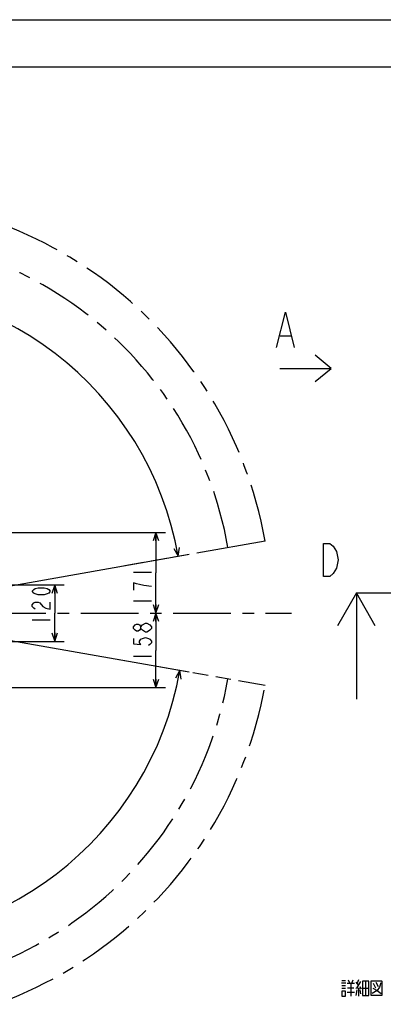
# Model space of a CAD drawing. Header units: millimetres. Extents: x 0 to 594, y 0 to 420.
# Tile 15 of 35: x 148 to 225, y 211 to 420. Entities that reach past the tile are written whole.
import ezdxf

# ---------------------------------------------------------------- set-up
doc = ezdxf.new("R2010")
doc.units = ezdxf.units.MM
doc.header["$LTSCALE"] = 32.67
doc.linetypes.add('CENTER', pattern=[0.6, 0.375, -0.075, 0.075, -0.075])
doc.linetypes.add('PHANTOM', pattern=[0.8, 0.45, -0.05, 0.1, -0.05, 0.1, -0.05])
doc.layers.get('0').update_dxf_attribs({"linetype": 'CONTINUOUS'})
for name, color, linetype in [('CRV', 7, 'CONTINUOUS'), ('DEFAULT_1', 7, 'CENTER'), ('DEFAULT_3', 7, 'PHANTOM'), ('DRA_ITEM', 7, 'CONTINUOUS'), ('DRIV_DIM', 7, 'CONTINUOUS'), ('PARAM_DIM', 7, 'CONTINUOUS')]:
    doc.layers.add(name, color=color, linetype=linetype)
doc.styles.get("Standard").update_dxf_attribs({"font": 'txt', "width": 0.8})
doc.dimstyles.new('DIMSTYLE_18', dxfattribs={"dimtxt": 3.8, "dimasz": 1.8, "dimexe": 0.18, "dimexo": 0.0625, "dimgap": 0.09, "dimtad": 1, "dimlfac": 10, "dimdsep": 46, "dimtxsty": 'STANDARD', "dimblk": 'OPEN', "dimblk1": 'OPEN', "dimblk2": 'OPEN', "dimcen": 0.09, "dimadec": 0, "dimazin": 0, "dimtp": 0.5, "dimtm": 0.5, "dimtfac": 1, "dimtofl": 0, "dimtmove": 0, "dimatfit": 3, "dimldrblk": 'OPEN', "dimfxl": 1, "dimtolj": 1, "dimarcsym": 0})
doc.dimstyles.new('DIMSTYLE_2', dxfattribs={"dimtxt": 3.8, "dimasz": 1.8, "dimexe": 0.18, "dimexo": 0.0625, "dimgap": 0.09, "dimtad": 1, "dimdec": 3, "dimlfac": 10, "dimdsep": 46, "dimtxsty": 'STANDARD', "dimblk": 'OPEN', "dimblk1": 'OPEN', "dimblk2": 'OPEN', "dimcen": 0.09, "dimadec": 0, "dimazin": 0, "dimtp": 0.001, "dimtm": 0.001, "dimtfac": 1, "dimtdec": 3, "dimtofl": 0, "dimtmove": 0, "dimatfit": 3, "dimldrblk": 'OPEN', "dimfxl": 1, "dimtolj": 1, "dimarcsym": 0})
doc.dimstyles.new('DIMSTYLE_3', dxfattribs={"dimtxt": 3.8, "dimasz": 1.8, "dimexe": 0.18, "dimexo": 0.0625, "dimgap": 0.09, "dimtad": 1, "dimdec": 0, "dimlfac": 10, "dimdsep": 46, "dimtxsty": 'STANDARD', "dimblk": 'OPEN', "dimblk1": 'OPEN', "dimblk2": 'OPEN', "dimcen": 0.09, "dimadec": 0, "dimazin": 0, "dimtfac": 1, "dimtdec": 0, "dimtofl": 0, "dimtmove": 0, "dimatfit": 3, "dimldrblk": 'OPEN', "dimfxl": 1, "dimtolj": 1, "dimarcsym": 0})

# ---------------------------------------------------------------- blocks, each defined once
blk = doc.blocks.new('_OPEN')
at = {"color": 0, "linetype": 'BYBLOCK'}
for p, q in [((0, 0), (-1, 0.34)), ((-1, -0.34), (0, 0)), ((-1, 0), (0, 0))]:
    blk.add_line(p, q, dxfattribs=at)
blk = doc.blocks.new('*D4')
at = {"layer": 'DRIV_DIM', "color": 2, "linetype": 'CONTINUOUS'}
for p, q in [((128.27, 300.09), (157.55, 300.09)), ((155.55, 300.09), (155.55, 294.09)), ((155.55, 288.09), (155.55, 294.09)), ((128.27, 288.09), (157.55, 288.09))]:
    blk.add_line(p, q, dxfattribs=at)
at = {"layer": 'DRIV_DIM', "color": 2, "linetype": 'CONTINUOUS', "xscale": 1.8, "yscale": 1.8, "zscale": 1.8}
for p, rotation in [((155.55, 300.09), 90), ((155.55, 288.09), 270)]:
    blk.add_blockref('_OPEN', p, dxfattribs=dict(at, rotation=rotation))
blk = doc.blocks.new('*D6')
at = {"layer": 'DRIV_DIM', "color": 2, "linetype": 'CONTINUOUS'}
for p, q in [((177.01, 294.09), (177.01, 286.19)), ((177.01, 278.29), (177.01, 286.19)), ((102.68, 278.29), (179.01, 278.29))]:
    blk.add_line(p, q, dxfattribs=at)
at = {"layer": 'DRIV_DIM', "color": 2, "linetype": 'CONTINUOUS', "xscale": 1.8, "yscale": 1.8, "zscale": 1.8}
for p, rotation in [((177.01, 294.09), 90), ((177.01, 278.29), 270)]:
    blk.add_blockref('_OPEN', p, dxfattribs=dict(at, rotation=rotation))
blk = doc.blocks.new('*D7')
at = {"layer": 'DRIV_DIM', "color": 2, "linetype": 'CONTINUOUS'}
for p, q in [((108.93, 311.21), (179.01, 311.21)), ((177.01, 311.21), (177.01, 302.65)), ((177.01, 294.09), (177.01, 302.65))]:
    blk.add_line(p, q, dxfattribs=at)
at = {"layer": 'DRIV_DIM', "color": 2, "linetype": 'CONTINUOUS', "xscale": 1.8, "yscale": 1.8, "zscale": 1.8}
for p, rotation in [((177.01, 311.21), 90), ((177.01, 294.09), 270)]:
    blk.add_blockref('_OPEN', p, dxfattribs=dict(at, rotation=rotation))
blk = doc.blocks.new('*D74')
at = {"layer": 'PARAM_DIM', "color": 2, "linetype": 'CONTINUOUS'}
for p, q in [((114.83, 294.35), (183.71, 306.5)), ((111.86, 294.09), (41.92, 294.09))]:
    blk.add_line(p, q, dxfattribs=at)
for points in [[(180.8, 307.8), (181.74, 306.15), (182.01, 308.03)], [(43.33, 295.9), (43.92, 294.09), (44.56, 295.88)]]:
    blk.add_lwpolyline(points, dxfattribs=at)
for start, end in [(10, 95), (95, 180)]:
    blk.add_arc((113.36, 294.09), 69.44, start, end, dxfattribs=at)
blk = doc.blocks.new('*D75')
at = {"layer": 'PARAM_DIM', "color": 2, "linetype": 'CONTINUOUS'}
for p, q in [((111.86, 294.09), (41.55, 294.09)), ((114.83, 293.83), (184.07, 281.62))]:
    blk.add_line(p, q, dxfattribs=at)
for points in [[(44.19, 292.3), (43.55, 294.09), (42.96, 292.28)], [(182.37, 280.09), (182.1, 281.97), (181.16, 280.32)]]:
    blk.add_lwpolyline(points, dxfattribs=at)
for start, end in [(180, 265), (265, 350)]:
    blk.add_arc((113.36, 294.09), 69.8, start, end, dxfattribs=at)

msp = doc.modelspace()

# ---------------------------------------------------------------- linework, layer by layer
at = {"color": 7, "linetype": 'CONTINUOUS'}
for p, q in [((12.37736, 420), (584.30102, 420)), ((10, 410), (584, 410)), ((219.50674, 298.38681), (219.50674, 278.85754))]:
    msp.add_line(p, q, dxfattribs=at)
at = {"color": 5, "linetype": 'CONTINUOUS'}
msp.add_line((219.50674, 278.85754), (219.50674, 275.85754), dxfattribs=at)
at = {"color": 7, "linetype": 'CONTINUOUS'}
for points in [[(214.60674, 308.30348), (215.30675, 307.1368), (215.65675, 305.38681), (215.30675, 303.63679), (214.95674, 303.05349), (214.60674, 302.47015), (213.90675, 301.8868), (212.50674, 301.8868), (212.50674, 308.88682)], [(212.50674, 308.88682), (213.90675, 308.88682), (214.60674, 308.30348)], [(223.50674, 291.38681), (219.50674, 298.38681), (215.50674, 291.38681)]]:
    msp.add_lwpolyline(points, dxfattribs=at)
at = {"layer": 'CRV', "color": 2, "linetype": 'PHANTOM'}
for p, q in [((200.13462, 309.39292), (170.43053, 304.15529)), ((168.7636, 284.32133), (200.13462, 278.78977))]:
    msp.add_line(p, q, dxfattribs=at)
at = {"layer": 'CRV', "color": 2, "linetype": 'CENTER'}
for radius in [88.11824, 80.14963]:
    msp.add_arc((113.3551, 294.09135), radius, 10, 350, dxfattribs=at)
at = {"layer": 'DEFAULT_1', "color": 7, "linetype": 'CENTER'}
msp.add_line((121.8551, 294.09135), (205.7231, 294.09135), dxfattribs=at)
at = {"layer": 'DEFAULT_3', "color": 5, "linetype": 'PHANTOM'}
msp.add_line((219.50674, 298.38681), (222.50674, 298.38681), dxfattribs=at)
at = {"layer": 'DEFAULT_3', "color": 2, "linetype": 'PHANTOM'}
msp.add_line((222.50674, 298.38681), (316.55391, 298.38681), dxfattribs=at)
at = {"layer": 'DRA_ITEM', "color": 7, "linetype": 'CONTINUOUS'}
msp.add_line((203.34481, 352.9525), (205.59481, 352.9525), dxfattribs=at)
at = {"layer": 'DRA_ITEM', "color": 2, "linetype": 'CONTINUOUS'}
for p, q in [((203.25555, 346.02252), (214.13055, 346.02252)), ((216.32348, 215.68139), (217.27346, 215.68139)), ((216.41847, 216.15641), (217.17848, 216.15641)), ((217.55848, 215.56264), (219.07847, 215.56264)), ((217.74848, 216.27514), (218.03348, 215.68139)), ((218.31848, 215.56264), (218.31848, 212.8314)), ((218.50847, 215.56264), (218.79347, 216.27514)), ((219.36347, 215.80015), (219.93347, 215.08765)), ((220.40848, 215.9189), (219.55348, 214.4939)), ((219.93347, 216.27514), (219.64847, 215.56264)), ((221.45347, 216.03765), (221.45347, 212.95015)), ((223.06848, 215.56264), (223.54347, 214.61265)), ((223.63848, 215.80015), (224.11347, 214.85014)), ((216.41847, 215.08765), (217.17848, 215.08765)), ((216.41847, 214.4939), (217.17848, 214.4939)), ((217.55848, 213.66265), (219.07847, 213.66265)), ((217.65347, 214.61265), (218.98348, 214.61265)), ((219.36347, 214.4939), (220.31347, 214.61265)), ((219.45847, 212.95015), (219.64847, 214.13764)), ((219.93347, 214.4939), (219.93347, 212.8314)), ((220.21847, 214.85014), (220.50347, 214.37515)), ((220.21847, 214.13764), (220.40848, 213.30639)), ((220.78847, 214.4939), (222.11848, 214.4939))]:
    msp.add_line(p, q, dxfattribs=at)
at = {"layer": 'DRA_ITEM', "color": 7, "linetype": 'CONTINUOUS'}
msp.add_lwpolyline([(202.5948, 350.4525), (204.4698, 357.95248), (206.34481, 350.4525)], dxfattribs=at)
at = {"layer": 'DRA_ITEM', "color": 2, "linetype": 'CONTINUOUS'}
for points in [[(210.75554, 343.21001), (214.13055, 346.02252), (210.75554, 348.83499)], [(220.78847, 216.03765), (220.78847, 212.95015), (222.11848, 212.95015), (222.11848, 216.03765), (220.78847, 216.03765)], [(222.59347, 216.03765), (222.59347, 213.0689), (224.96847, 213.0689), (224.96847, 215.9189), (224.87347, 216.03765), (222.59347, 216.03765)], [(224.68347, 215.68139), (224.39847, 214.73141), (223.92348, 214.01889), (222.87847, 213.42514)], [(216.41847, 213.90016), (216.41847, 212.8314), (217.17848, 212.8314), (217.17848, 213.90016), (216.41847, 213.90016)], [(222.97348, 214.4939), (223.92348, 214.01889), (224.77848, 213.42514)]]:
    msp.add_lwpolyline(points, dxfattribs=at)
at = {"layer": 'DRIV_DIM', "color": 2, "linetype": 'CONTINUOUS'}
for p, q in [((172.26234, 302.79354), (176.06234, 302.79354)), ((172.26234, 296.71352), (176.06234, 296.71352)), ((150.80104, 292.64743), (154.60104, 292.64743)), ((172.26234, 284.93518), (176.06234, 284.93518))]:
    msp.add_line(p, q, dxfattribs=at)
for points in [[(154.60104, 298.72744), (154.28438, 298.34746), (153.96771, 298.15745), (153.33439, 297.96743), (152.06772, 297.96743), (151.43438, 298.15745), (151.11771, 298.34746), (150.80104, 298.72744), (151.11771, 299.10743), (151.43438, 299.29744), (152.06772, 299.48746), (153.33439, 299.48746), (153.96771, 299.29744), (154.28438, 299.10743), (154.60104, 298.72744)], [(176.06234, 299.75353), (174.47902, 299.94351), (173.52901, 300.13352), (172.89567, 300.32353), (172.26234, 300.51351), (172.26234, 298.99352)], [(151.43438, 294.92746), (151.11771, 295.11744), (150.80104, 295.49746), (150.80104, 295.87745), (151.11771, 296.25744), (151.43438, 296.44745), (152.06772, 296.44745), (152.38438, 296.25744)], [(152.38438, 296.25744), (153.01772, 295.49746), (153.65104, 295.11744), (154.60104, 294.92746), (154.60104, 296.44745)], [(173.84568, 290.82519), (173.52901, 290.44516), (173.21234, 290.25519), (172.89567, 290.25519), (172.57901, 290.44516), (172.26234, 290.82519), (172.26234, 291.20517), (172.57901, 291.58516), (172.89567, 291.77517), (173.21234, 291.77517), (173.52901, 291.58516), (173.84568, 291.20517)], [(174.16235, 290.44516), (173.84568, 290.82519), (173.84568, 291.20517), (174.16235, 291.58516)], [(174.16235, 291.58516), (174.79568, 291.96518), (175.11235, 291.96518)], [(176.06234, 290.82519), (175.74569, 290.44516), (175.42902, 290.25519), (175.11235, 290.06517), (174.79568, 290.06517), (174.16235, 290.44516)], [(175.11235, 291.96518), (175.74569, 291.58516), (176.06234, 291.20517), (176.06234, 290.82519)], [(172.26234, 288.73516), (172.26234, 287.59517), (173.84568, 287.40515), (173.52901, 287.78518), (173.52901, 288.16516), (173.84568, 288.54515), (174.16235, 288.73516), (174.79568, 288.92518), (175.42902, 288.73516), (175.74569, 288.54515), (176.06234, 288.16516), (176.06234, 287.78518), (175.74569, 287.40515), (175.42902, 287.21518)]]:
    msp.add_lwpolyline(points, dxfattribs=at)

# ---------------------------------------------------------------- dimensions: what is measured, and where the dimension line sits
for base, p1, p2, angle, dimstyle, picture, middle in [((177.01235, 294.09135), (108.93288, 311.20635), (176.01235, 294.09135), 270, 'DIMSTYLE_3', '*D7', (176.06235, 295.19352)), ((155.55105, 300.09135), (128.26805, 288.09135), (128.26805, 300.09135), 90, 'DIMSTYLE_2', '*D4', (154.60105, 291.12744)), ((177.01235, 294.09135), (102.68239, 278.29134), (176.01235, 294.09135), 90, 'DIMSTYLE_2', '*D6', (176.06235, 283.41517))]:
    dim = msp.add_linear_dim(base=base, p1=p1, p2=p2, angle=angle, dimstyle=dimstyle, dxfattribs=at)
    dim.commit()
    dim.dimension.update_dxf_attribs({"geometry": picture, "text_midpoint": middle, "dimtype": 160})
at = {"layer": 'PARAM_DIM', "color": 2, "linetype": 'CONTINUOUS'}
for base, line1, line2, picture, middle in [((107.30327, 363.2641), ((114.83231, 294.35182), (183.70679, 306.49625)), ((41.91812, 294.09135), (111.8551, 294.09135)), '*D74', (94.3059, 363.26532)), ((107.27123, 224.55241), ((111.8551, 294.09135), (41.55054, 294.09135)), ((184.06879, 281.62262), (114.83231, 293.83087)), '*D75', (96.71808, 219.658))]:
    dim = msp.add_angular_dim_2l(base=base, line1=line1, line2=line2, dimstyle='DIMSTYLE_18', dxfattribs=at)
    dim.commit()
    dim.dimension.update_dxf_attribs({"geometry": picture, "text_midpoint": middle, "dimtype": 162})

doc.saveas('drawing.dxf')
